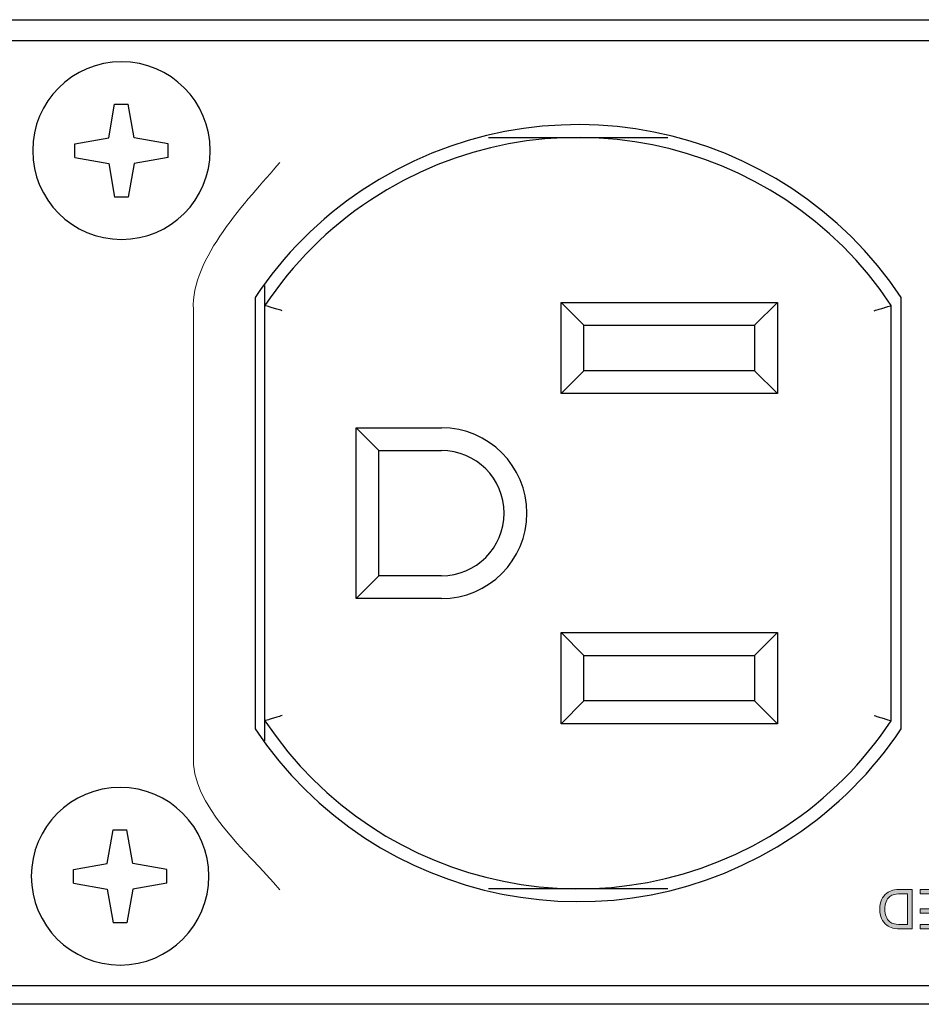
# Model space of a CAD drawing. Header units: inches. Extents: x -3.1 to 15.2, y -1.5 to 10.6.
# Tile 50 of 89: x 3.1 to 3.7, y 7.8 to 8.5. Entities that reach past the tile are written whole.
import ezdxf

# ---------------------------------------------------------------- set-up
doc = ezdxf.new("R2010")
doc.units = ezdxf.units.IN
doc.header["$MEASUREMENT"] = 0
doc.layers.add('Screenprinting', color=7, linetype='Continuous')

# ---------------------------------------------------------------- blocks, each defined once
blk = doc.blocks.new('block 1642')
at = {"color": 7, "lineweight": 25, "true_color": 0xffffff}
blk.add_lwpolyline([(3.11191, 7.90609), (3.11191, 7.91569)], dxfattribs=at)
blk = doc.blocks.new('block 1643')
at = {"color": 7, "lineweight": 25, "true_color": 0xffffff}
blk.add_lwpolyline([(3.11288, 8.41609), (3.11288, 8.42569)], dxfattribs=at)
blk = doc.blocks.new('block 1644')
at = {"color": 7, "lineweight": 25, "true_color": 0xffffff}
blk.add_lwpolyline([(3.13661, 8.42988), (3.14079, 8.4536)], dxfattribs=at)
blk = doc.blocks.new('block 1645')
at = {"color": 7, "lineweight": 25, "true_color": 0xffffff}
blk.add_lwpolyline([(3.15458, 8.41191), (3.15039, 8.38818)], dxfattribs=at)
blk = doc.blocks.new('block 1658')
at = {"color": 7, "lineweight": 25, "true_color": 0xffffff}
blk.add_lwpolyline([(3.13564, 7.90191), (3.13982, 7.87818)], dxfattribs=at)
blk = doc.blocks.new('block 1659')
at = {"color": 7, "lineweight": 25, "true_color": 0xffffff}
blk.add_lwpolyline([(3.1536, 7.91988), (3.14942, 7.9436)], dxfattribs=at)
blk = doc.blocks.new('block 1660')
at = {"color": 7, "lineweight": 25, "true_color": 0xffffff}
blk.add_lwpolyline([(3.17733, 7.90609), (3.17733, 7.91569)], dxfattribs=at)
blk = doc.blocks.new('block 1661')
at = {"color": 7, "lineweight": 25, "true_color": 0xffffff}
blk.add_lwpolyline([(3.1783, 8.41609), (3.1783, 8.42569)], dxfattribs=at)
blk = doc.blocks.new('block 1662')
at = {"color": 7, "lineweight": 25, "true_color": 0xffffff}
blk.add_lwpolyline([(3.23939, 8.31775), (3.23939, 8.01444)], dxfattribs=at)
blk = doc.blocks.new('block 1663')
at = {"color": 7, "lineweight": 25, "true_color": 0xffffff}
blk.add_lwpolyline([(3.24639, 8.00609), (3.24639, 8.32609)], dxfattribs=at)
blk = doc.blocks.new('block 1664')
at = {"color": 7, "lineweight": 25, "true_color": 0xffffff}
blk.add_lwpolyline([(3.31039, 8.10609), (3.31039, 8.22609)], dxfattribs=at)
blk = doc.blocks.new('block 1665')
at = {"color": 7, "lineweight": 25, "true_color": 0xffffff}
blk.add_lwpolyline([(3.32639, 8.12209), (3.32639, 8.21009)], dxfattribs=at)
blk = doc.blocks.new('block 1666')
at = {"color": 7, "lineweight": 25, "true_color": 0xffffff}
blk.add_lwpolyline([(3.13564, 7.91988), (3.13982, 7.9436)], dxfattribs=at)
blk = doc.blocks.new('block 1667')
at = {"color": 7, "lineweight": 25, "true_color": 0xffffff}
blk.add_lwpolyline([(3.1536, 7.90191), (3.14942, 7.87818)], dxfattribs=at)
blk = doc.blocks.new('block 1681')
at = {"color": 7, "lineweight": 25, "true_color": 0xffffff}
blk.add_lwpolyline([(3.13661, 8.41191), (3.14079, 8.38818)], dxfattribs=at)
blk = doc.blocks.new('block 1682')
at = {"color": 7, "lineweight": 25, "true_color": 0xffffff}
blk.add_lwpolyline([(3.15458, 8.42988), (3.15039, 8.4536)], dxfattribs=at)
blk = doc.blocks.new('block 1683')
at = {"color": 7, "lineweight": 25, "true_color": 0xffffff}
blk.add_lwpolyline([(3.45439, 8.01809), (3.45439, 8.08209)], dxfattribs=at)
blk = doc.blocks.new('block 1684')
at = {"color": 7, "lineweight": 25, "true_color": 0xffffff}
blk.add_lwpolyline([(3.45439, 8.25009), (3.45439, 8.31409)], dxfattribs=at)
blk = doc.blocks.new('block 1685')
at = {"color": 7, "lineweight": 25, "true_color": 0xffffff}
blk.add_lwpolyline([(3.47039, 8.03409), (3.47039, 8.06609)], dxfattribs=at)
blk = doc.blocks.new('block 1686')
at = {"color": 7, "lineweight": 25, "true_color": 0xffffff}
blk.add_lwpolyline([(3.47039, 8.26609), (3.47039, 8.29809)], dxfattribs=at)
blk = doc.blocks.new('block 1687')
at = {"color": 7, "lineweight": 25, "true_color": 0xffffff}
blk.add_lwpolyline([(3.59039, 8.29809), (3.59039, 8.26609)], dxfattribs=at)
blk = doc.blocks.new('block 1688')
at = {"color": 7, "lineweight": 25, "true_color": 0xffffff}
blk.add_lwpolyline([(3.59039, 8.06609), (3.59039, 8.03409)], dxfattribs=at)
blk = doc.blocks.new('block 1689')
at = {"color": 7, "lineweight": 25, "true_color": 0xffffff}
blk.add_lwpolyline([(3.60639, 8.31409), (3.60639, 8.25009)], dxfattribs=at)
blk = doc.blocks.new('block 1690')
at = {"color": 7, "lineweight": 25, "true_color": 0xffffff}
blk.add_lwpolyline([(3.60639, 8.08209), (3.60639, 8.01809)], dxfattribs=at)
blk = doc.blocks.new('block 1691')
at = {"color": 7, "lineweight": 25, "true_color": 0xffffff}
blk.add_lwpolyline([(3.31039, 8.10609), (3.32639, 8.12209)], dxfattribs=at)
blk = doc.blocks.new('block 1692')
at = {"color": 7, "lineweight": 25, "true_color": 0xffffff}
blk.add_lwpolyline([(3.45439, 8.25009), (3.47039, 8.26609)], dxfattribs=at)
blk = doc.blocks.new('block 1693')
at = {"color": 7, "lineweight": 25, "true_color": 0xffffff}
blk.add_lwpolyline([(3.60639, 8.31409), (3.59039, 8.29809)], dxfattribs=at)
blk = doc.blocks.new('block 1703')
at = {"color": 7, "lineweight": 25, "true_color": 0xffffff}
blk.add_lwpolyline([(7.69159, 7.82089), (0.09159, 7.82089)], dxfattribs=at)
blk = doc.blocks.new('block 1706')
at = {"color": 7, "lineweight": 25, "true_color": 0xffffff}
blk.add_lwpolyline([(0.45759, 7.83409), (7.32559, 7.83409)], dxfattribs=at)
blk = doc.blocks.new('block 1715')
at = {"color": 7, "lineweight": 25, "true_color": 0xffffff}
blk.add_lwpolyline([(3.14942, 7.87818), (3.13982, 7.87818)], dxfattribs=at)
blk = doc.blocks.new('block 1722')
at = {"color": 7, "lineweight": 25, "true_color": 0xffffff}
blk.add_lwpolyline([(3.52939, 7.90209), (3.4034, 7.90209)], dxfattribs=at)
blk = doc.blocks.new('block 1730')
at = {"color": 7, "lineweight": 25, "true_color": 0xffffff}
blk.add_lwpolyline([(3.13982, 7.9436), (3.14942, 7.9436)], dxfattribs=at)
blk = doc.blocks.new('block 1736')
at = {"color": 7, "lineweight": 25, "true_color": 0xffffff}
blk.add_lwpolyline([(3.11191, 7.90609), (3.13564, 7.90191)], dxfattribs=at)
blk = doc.blocks.new('block 1737')
at = {"color": 7, "lineweight": 25, "true_color": 0xffffff}
blk.add_lwpolyline([(3.17733, 7.91569), (3.1536, 7.91988)], dxfattribs=at)
blk = doc.blocks.new('block 1740')
at = {"color": 7, "lineweight": 25, "true_color": 0xffffff}
blk.add_lwpolyline([(3.31039, 8.22609), (3.32639, 8.21009)], dxfattribs=at)
blk = doc.blocks.new('block 1741')
at = {"color": 7, "lineweight": 25, "true_color": 0xffffff}
blk.add_lwpolyline([(3.45439, 8.08209), (3.47039, 8.06609)], dxfattribs=at)
blk = doc.blocks.new('block 1742')
at = {"color": 7, "lineweight": 25, "true_color": 0xffffff}
blk.add_lwpolyline([(3.60639, 8.01809), (3.59039, 8.03409)], dxfattribs=at)
blk = doc.blocks.new('block 1743')
at = {"color": 7, "lineweight": 25, "true_color": 0xffffff}
blk.add_lwpolyline([(3.68639, 8.02016), (3.68639, 8.31202)], dxfattribs=at)
blk = doc.blocks.new('block 1744')
at = {"color": 7, "lineweight": 25, "true_color": 0xffffff}
blk.add_lwpolyline([(3.69339, 8.01444), (3.69339, 8.31775)], dxfattribs=at)
blk = doc.blocks.new('block 1752')
at = {"color": 7, "lineweight": 25, "true_color": 0xffffff}
blk.add_lwpolyline([(3.45439, 8.01809), (3.47039, 8.03409)], dxfattribs=at)
blk = doc.blocks.new('block 1753')
at = {"color": 7, "lineweight": 25, "true_color": 0xffffff}
blk.add_lwpolyline([(3.60639, 8.08209), (3.59039, 8.06609)], dxfattribs=at)
blk = doc.blocks.new('block 1756')
at = {"color": 7, "lineweight": 25, "true_color": 0xffffff}
blk.add_lwpolyline([(3.17733, 7.90609), (3.1536, 7.90191)], dxfattribs=at)
blk = doc.blocks.new('block 1757')
at = {"color": 7, "lineweight": 25, "true_color": 0xffffff}
blk.add_lwpolyline([(3.11191, 7.91569), (3.13564, 7.91988)], dxfattribs=at)
blk = doc.blocks.new('block 1776')
at = {"color": 7, "lineweight": 25, "true_color": 0xffffff}
blk.add_lwpolyline([(3.60639, 8.01809), (3.45439, 8.01809)], dxfattribs=at)
blk = doc.blocks.new('block 1786')
at = {"color": 7, "lineweight": 25, "true_color": 0xffffff}
blk.add_lwpolyline([(3.59039, 8.03409), (3.47039, 8.03409)], dxfattribs=at)
blk = doc.blocks.new('block 1797')
at = {"color": 7, "lineweight": 25, "true_color": 0xffffff}
blk.add_lwpolyline([(3.47039, 8.06609), (3.59039, 8.06609)], dxfattribs=at)
blk = doc.blocks.new('block 1805')
at = {"color": 7, "lineweight": 25, "true_color": 0xffffff}
blk.add_lwpolyline([(3.45439, 8.08209), (3.60639, 8.08209)], dxfattribs=at)
blk = doc.blocks.new('block 1814')
at = {"color": 7, "lineweight": 25, "true_color": 0xffffff}
blk.add_lwpolyline([(3.37039, 8.10609), (3.31039, 8.10609)], dxfattribs=at)
blk = doc.blocks.new('block 1824')
at = {"color": 7, "lineweight": 25, "true_color": 0xffffff}
blk.add_lwpolyline([(3.37039, 8.12209), (3.32639, 8.12209)], dxfattribs=at)
blk = doc.blocks.new('block 1874')
at = {"color": 7, "lineweight": 25, "true_color": 0xffffff}
blk.add_lwpolyline([(3.45439, 8.31409), (3.47039, 8.29809)], dxfattribs=at)
blk = doc.blocks.new('block 1875')
at = {"color": 7, "lineweight": 25, "true_color": 0xffffff}
blk.add_lwpolyline([(3.60639, 8.25009), (3.59039, 8.26609)], dxfattribs=at)
blk = doc.blocks.new('block 1905')
at = {"color": 7, "lineweight": 25, "true_color": 0xffffff}
blk.add_lwpolyline([(3.32639, 8.21009), (3.37039, 8.21009)], dxfattribs=at)
blk = doc.blocks.new('block 1917')
at = {"color": 7, "lineweight": 25, "true_color": 0xffffff}
blk.add_lwpolyline([(3.31039, 8.22609), (3.37039, 8.22609)], dxfattribs=at)
blk = doc.blocks.new('block 1926')
at = {"color": 7, "lineweight": 25, "true_color": 0xffffff}
blk.add_lwpolyline([(3.60639, 8.25009), (3.45439, 8.25009)], dxfattribs=at)
blk = doc.blocks.new('block 1930')
at = {"color": 7, "lineweight": 25, "true_color": 0xffffff}
blk.add_lwpolyline([(3.59039, 8.26609), (3.47039, 8.26609)], dxfattribs=at)
blk = doc.blocks.new('block 1943')
at = {"color": 7, "lineweight": 25, "true_color": 0xffffff}
blk.add_lwpolyline([(3.47039, 8.29809), (3.59039, 8.29809)], dxfattribs=at)
blk = doc.blocks.new('block 1947')
at = {"color": 7, "lineweight": 25, "true_color": 0xffffff}
blk.add_lwpolyline([(3.45439, 8.31409), (3.60639, 8.31409)], dxfattribs=at)
blk = doc.blocks.new('block 1957')
at = {"color": 7, "lineweight": 25, "true_color": 0xffffff}
blk.add_lwpolyline([(3.15039, 8.38818), (3.14079, 8.38818)], dxfattribs=at)
blk = doc.blocks.new('block 1963')
at = {"color": 7, "lineweight": 25, "true_color": 0xffffff}
blk.add_lwpolyline([(3.4034, 8.43009), (3.52939, 8.43009)], dxfattribs=at)
blk = doc.blocks.new('block 1968')
at = {"color": 7, "lineweight": 25, "true_color": 0xffffff}
blk.add_lwpolyline([(3.14079, 8.4536), (3.15039, 8.4536)], dxfattribs=at)
blk = doc.blocks.new('block 1973')
at = {"color": 7, "lineweight": 25, "true_color": 0xffffff}
blk.add_lwpolyline([(3.11288, 8.41609), (3.13661, 8.41191)], dxfattribs=at)
blk = doc.blocks.new('block 1974')
at = {"color": 7, "lineweight": 25, "true_color": 0xffffff}
blk.add_lwpolyline([(3.1783, 8.42569), (3.15458, 8.42988)], dxfattribs=at)
blk = doc.blocks.new('block 1994')
at = {"color": 7, "lineweight": 25, "true_color": 0xffffff}
blk.add_lwpolyline([(3.1783, 8.41609), (3.15458, 8.41191)], dxfattribs=at)
blk = doc.blocks.new('block 1995')
at = {"color": 7, "lineweight": 25, "true_color": 0xffffff}
blk.add_lwpolyline([(3.11288, 8.42569), (3.13661, 8.42988)], dxfattribs=at)
blk = doc.blocks.new('block 2004')
at = {"color": 7, "lineweight": 25, "true_color": 0xffffff}
blk.add_lwpolyline([(7.32559, 8.49809), (0.45759, 8.49809)], dxfattribs=at)
blk = doc.blocks.new('block 2005')
at = {"color": 7, "lineweight": 25, "true_color": 0xffffff}
blk.add_lwpolyline([(0.09159, 8.51289), (7.69159, 8.51289)], dxfattribs=at)
blk = doc.blocks.new('block 2599')
at = {"color": 7, "lineweight": 25, "true_color": 0xffffff}
blk.add_open_spline([(3.08222, 7.91089), (3.08222, 7.94536), (3.11016, 7.97329), (3.14462, 7.97329), (3.17908, 7.97329), (3.20702, 7.94536), (3.20702, 7.91089), (3.20702, 7.87643), (3.17908, 7.84849), (3.14462, 7.84849), (3.11016, 7.84849), (3.08222, 7.87643), (3.08222, 7.91089), (3.08222, 7.91089), (3.08222, 7.91089), (3.08222, 7.91089)], degree=3, knots=[0, 0, 0, 0, 1, 1, 1, 2, 2, 2, 3, 3, 3, 4, 4, 4, 5, 5, 5, 5], dxfattribs=at)
blk = doc.blocks.new('block 2600')
at = {"color": 7, "lineweight": 25, "true_color": 0xffffff}
blk.add_open_spline([(3.08319, 8.42089), (3.08319, 8.45536), (3.11113, 8.48329), (3.14559, 8.48329), (3.18005, 8.48329), (3.20799, 8.45536), (3.20799, 8.42089), (3.20799, 8.38643), (3.18005, 8.35849), (3.14559, 8.35849), (3.11113, 8.35849), (3.08319, 8.38643), (3.08319, 8.42089), (3.08319, 8.42089), (3.08319, 8.42089), (3.08319, 8.42089)], degree=3, knots=[0, 0, 0, 0, 1, 1, 1, 2, 2, 2, 3, 3, 3, 4, 4, 4, 5, 5, 5, 5], dxfattribs=at)
blk = doc.blocks.new('block 2652')
at = {"color": 7, "lineweight": 25, "true_color": 0xffffff}
blk.add_open_spline([(3.37039, 8.12209), (3.39469, 8.12209), (3.41439, 8.14179), (3.41439, 8.16609), (3.41439, 8.19039), (3.39469, 8.21009), (3.37039, 8.21009)], degree=3, knots=[0, 0, 0, 0, 1, 1, 1, 2, 2, 2, 2], dxfattribs=at)
blk = doc.blocks.new('block 2653')
at = {"color": 7, "lineweight": 25, "true_color": 0xffffff}
blk.add_open_spline([(3.24639, 8.02016), (3.32699, 7.89866), (3.49082, 7.8655), (3.61232, 7.94609), (3.64171, 7.96559), (3.6669, 7.99077), (3.68639, 8.02016)], degree=3, knots=[0, 0, 0, 0, 1, 1, 1, 2, 2, 2, 2], dxfattribs=at)
blk = doc.blocks.new('block 2654')
at = {"color": 7, "lineweight": 25, "true_color": 0xffffff}
blk.add_open_spline([(3.68639, 8.31202), (3.6058, 8.43353), (3.44196, 8.46669), (3.32046, 8.38609), (3.29107, 8.3666), (3.26589, 8.34141), (3.24639, 8.31202)], degree=3, knots=[0, 0, 0, 0, 1, 1, 1, 2, 2, 2, 2], dxfattribs=at)
blk = doc.blocks.new('block 2657')
at = {"color": 7, "lineweight": 25, "true_color": 0xffffff}
blk.add_open_spline([(3.37039, 8.10609), (3.40353, 8.10609), (3.43039, 8.13296), (3.43039, 8.16609), (3.43039, 8.19923), (3.40353, 8.22609), (3.37039, 8.22609)], degree=3, knots=[0, 0, 0, 0, 1, 1, 1, 2, 2, 2, 2], dxfattribs=at)
blk = doc.blocks.new('block 2691')
at = {"color": 7, "lineweight": 25, "true_color": 0xffffff}
blk.add_open_spline([(3.69339, 8.31775), (3.60963, 8.44312), (3.4401, 8.47685), (3.31473, 8.39309), (3.28492, 8.37317), (3.25931, 8.34757), (3.23939, 8.31775)], degree=3, knots=[0, 0, 0, 0, 1, 1, 1, 2, 2, 2, 2], dxfattribs=at)
blk = doc.blocks.new('block 2692')
at = {"color": 7, "lineweight": 25, "true_color": 0xffffff}
blk.add_open_spline([(3.23939, 8.01444), (3.32315, 7.88907), (3.49268, 7.85533), (3.61805, 7.93909), (3.64787, 7.95901), (3.67347, 7.98462), (3.69339, 8.01444)], degree=3, knots=[0, 0, 0, 0, 1, 1, 1, 2, 2, 2, 2], dxfattribs=at)
blk = doc.blocks.new('block 2932')
at = {"color": 7, "lineweight": 25, "true_color": 0xffffff}
blk.add_open_spline([(3.67439, 8.02383), (3.6756, 8.02345), (3.6768, 8.02308), (3.67801, 8.02271), (3.67912, 8.02237), (3.68022, 8.02203), (3.68133, 8.0217), (3.68222, 8.02142), (3.68312, 8.02115), (3.68401, 8.02088), (3.6846, 8.0207), (3.68519, 8.02052), (3.68577, 8.02035), (3.68598, 8.02029), (3.68619, 8.02022), (3.68639, 8.02016)], degree=3, knots=[0, 0, 0, 0, 1, 1, 1, 2, 2, 2, 3, 3, 3, 4, 4, 4, 5, 5, 5, 5], dxfattribs=at)
blk = doc.blocks.new('block 2933')
at = {"color": 7, "lineweight": 25, "true_color": 0xffffff}
blk.add_open_spline([(3.67439, 8.30836), (3.6756, 8.30873), (3.6768, 8.3091), (3.67801, 8.30947), (3.67912, 8.30981), (3.68022, 8.31015), (3.68133, 8.31049), (3.68222, 8.31076), (3.68312, 8.31103), (3.68401, 8.31131), (3.6846, 8.31148), (3.68519, 8.31166), (3.68577, 8.31184), (3.68598, 8.3119), (3.68619, 8.31196), (3.68639, 8.31202)], degree=3, knots=[0, 0, 0, 0, 1, 1, 1, 2, 2, 2, 3, 3, 3, 4, 4, 4, 5, 5, 5, 5], dxfattribs=at)
blk = doc.blocks.new('block 2934')
at = {"color": 7, "lineweight": 25, "true_color": 0xffffff}
blk.add_open_spline([(3.25839, 8.30836), (3.25719, 8.30873), (3.25598, 8.3091), (3.25477, 8.30947), (3.25367, 8.30981), (3.25256, 8.31015), (3.25146, 8.31049), (3.25056, 8.31076), (3.24967, 8.31103), (3.24877, 8.31131), (3.24818, 8.31148), (3.2476, 8.31166), (3.24701, 8.31184), (3.2468, 8.3119), (3.2466, 8.31196), (3.24639, 8.31202)], degree=3, knots=[0, 0, 0, 0, 1, 1, 1, 2, 2, 2, 3, 3, 3, 4, 4, 4, 5, 5, 5, 5], dxfattribs=at)
blk = doc.blocks.new('block 2935')
at = {"color": 7, "lineweight": 25, "true_color": 0xffffff}
blk.add_open_spline([(3.25839, 8.02383), (3.25719, 8.02345), (3.25598, 8.02308), (3.25477, 8.02271), (3.25367, 8.02237), (3.25256, 8.02203), (3.25146, 8.0217), (3.25056, 8.02142), (3.24967, 8.02115), (3.24877, 8.02088), (3.24818, 8.0207), (3.2476, 8.02052), (3.24701, 8.02035), (3.2468, 8.02029), (3.2466, 8.02022), (3.24639, 8.02016)], degree=3, knots=[0, 0, 0, 0, 1, 1, 1, 2, 2, 2, 3, 3, 3, 4, 4, 4, 5, 5, 5, 5], dxfattribs=at)
blk = doc.blocks.new('block 3290')
at = {"layer": 'Screenprinting', "color": 179, "lineweight": 15, "true_color": 0x231f20}
blk.add_open_spline([(3.19607, 7.99617), (3.19398, 7.96055), (3.23374, 7.92857), (3.25681, 7.90137)], degree=3, dxfattribs=at)
blk = doc.blocks.new('block 3289')
at = {"layer": 'Screenprinting'}
blk.add_blockref('block 3290', (0, 0), dxfattribs=at)
blk = doc.blocks.new('block 3292')
at = {"layer": 'Screenprinting', "color": 179, "lineweight": 15, "true_color": 0x231f20}
blk.add_open_spline([(3.25681, 8.4126), (3.23374, 8.3854), (3.194, 8.34493), (3.1961, 8.3093)], degree=3, dxfattribs=at)
blk = doc.blocks.new('block 3291')
at = {"layer": 'Screenprinting'}
blk.add_blockref('block 3292', (0, 0), dxfattribs=at)
blk = doc.blocks.new('block 3294')
at = {"layer": 'Screenprinting', "color": 179, "lineweight": 15, "true_color": 0x231f20}
blk.add_lwpolyline([(3.19608, 7.99617), (3.19608, 8.3093)], dxfattribs=at)
blk = doc.blocks.new('block 3293')
at = {"layer": 'Screenprinting'}
blk.add_blockref('block 3294', (0, 0), dxfattribs=at)
blk = doc.blocks.new('block 3288')
at = {"layer": 'Screenprinting'}
for name in ['block 3291', 'block 3293', 'block 3289']:
    blk.add_blockref(name, (0, 0), dxfattribs=at)
blk = doc.blocks.new('block 3295')
at = {"layer": 'Screenprinting', "true_color": 0x231f20}
h = blk.add_hatch(color=179, dxfattribs=at)
h.dxf.hatch_style = 2
h.paths.add_polyline_path([(3.84509, 7.87387), (3.84153, 7.87387), (3.83449, 7.89432), (3.82715, 7.87276), (3.81973, 7.89432), (3.81265, 7.87387), (3.80908, 7.87387), (3.81984, 7.90276), (3.82711, 7.88125), (3.83434, 7.90276)])
h = blk.add_hatch(color=179, dxfattribs=at)
h.dxf.hatch_style = 2
edge = h.paths.add_edge_path()
edge.add_spline(control_points=[(3.70117, 7.90167), (3.70117, 7.90167), (3.70117, 7.87387), (3.70117, 7.87387), (3.70117, 7.87387), (3.69583, 7.87387), (3.69583, 7.87387), (3.69189, 7.87387), (3.68911, 7.87406), (3.6875, 7.87446), (3.68589, 7.87486), (3.68448, 7.87553), (3.68326, 7.87647), (3.68167, 7.8777), (3.68046, 7.87927), (3.67963, 7.88118), (3.67881, 7.88309), (3.6784, 7.88529), (3.6784, 7.88779), (3.6784, 7.89027), (3.67881, 7.89246), (3.67963, 7.89437), (3.68044, 7.89627), (3.68165, 7.89784), (3.68326, 7.89907), (3.68448, 7.90001), (3.68585, 7.90068), (3.68741, 7.90108), (3.68895, 7.90148), (3.69137, 7.90167), (3.69464, 7.90167), (3.69464, 7.90167), (3.69583, 7.90167), (3.69583, 7.90167), (3.69583, 7.90167), (3.70117, 7.90167), (3.70117, 7.90167)], knot_values=[0, 0, 0, 0, 1, 1, 1, 2, 2, 2, 3, 3, 3, 4, 4, 4, 5, 5, 5, 6, 6, 6, 7, 7, 7, 8, 8, 8, 9, 9, 9, 10, 10, 10, 11, 11, 11, 12, 12, 12, 12], degree=3, periodic=1)
edge = h.paths.add_edge_path()
edge.add_spline(control_points=[(3.69783, 7.89856), (3.69783, 7.89856), (3.69573, 7.89856), (3.69573, 7.89856), (3.69231, 7.89856), (3.68994, 7.89841), (3.68863, 7.89811), (3.68731, 7.89781), (3.68622, 7.8973), (3.68534, 7.89658), (3.68421, 7.89563), (3.68334, 7.89441), (3.68275, 7.89291), (3.68215, 7.8914), (3.68186, 7.88969), (3.68186, 7.88775), (3.68186, 7.8858), (3.68215, 7.88409), (3.68274, 7.88262), (3.68332, 7.88114), (3.6842, 7.87992), (3.68534, 7.87895), (3.68622, 7.87822), (3.68733, 7.8777), (3.68867, 7.87739), (3.69002, 7.87708), (3.69237, 7.87693), (3.69573, 7.87693), (3.69573, 7.87693), (3.69783, 7.87693), (3.69783, 7.87693), (3.69783, 7.87693), (3.69783, 7.89856), (3.69783, 7.89856)], knot_values=[0, 0, 0, 0, 1, 1, 1, 2, 2, 2, 3, 3, 3, 4, 4, 4, 5, 5, 5, 6, 6, 6, 7, 7, 7, 8, 8, 8, 9, 9, 9, 10, 10, 10, 11, 11, 11, 11], degree=3, periodic=1)
h = blk.add_hatch(color=179, dxfattribs=at)
h.dxf.hatch_style = 2
h.paths.add_polyline_path([(3.72142, 7.90167), (3.72142, 7.87387), (3.70677, 7.87387), (3.70677, 7.87689), (3.71811, 7.87689), (3.71811, 7.88486), (3.70677, 7.88486), (3.70677, 7.88794), (3.71811, 7.88794), (3.71811, 7.89859), (3.70677, 7.89859), (3.70677, 7.90167)])
h = blk.add_hatch(color=179, dxfattribs=at)
h.dxf.hatch_style = 2
h.paths.add_polyline_path([(3.74948, 7.90167), (3.74948, 7.87387), (3.74618, 7.87387), (3.74618, 7.88456), (3.73141, 7.88456), (3.73141, 7.87387), (3.72805, 7.87387), (3.72805, 7.90167), (3.73141, 7.90167), (3.73141, 7.88772), (3.74618, 7.88772), (3.74618, 7.90167)])
h = blk.add_hatch(color=179, dxfattribs=at)
h.dxf.hatch_style = 2
edge = h.paths.add_edge_path()
edge.add_spline(control_points=[(3.75511, 7.88051), (3.75644, 7.87907), (3.75785, 7.878), (3.75936, 7.87731), (3.76086, 7.87662), (3.76253, 7.87628), (3.76434, 7.87628), (3.76581, 7.87628), (3.76725, 7.87657), (3.76864, 7.87717), (3.77004, 7.87777), (3.77125, 7.87859), (3.77228, 7.87966), (3.77334, 7.88076), (3.77414, 7.88199), (3.77466, 7.88336), (3.7752, 7.88472), (3.77547, 7.88622), (3.77547, 7.88786), (3.77547, 7.88915), (3.77531, 7.89035), (3.77499, 7.89143), (3.77467, 7.89252), (3.7742, 7.89353), (3.77357, 7.89444), (3.77245, 7.89602), (3.77108, 7.89724), (3.76946, 7.89809), (3.76784, 7.89895), (3.76608, 7.89937), (3.76419, 7.89937), (3.76242, 7.89937), (3.76078, 7.89901), (3.75926, 7.89827), (3.75774, 7.89754), (3.75636, 7.89644), (3.75511, 7.89499), (3.75511, 7.89499), (3.75511, 7.89937), (3.75511, 7.89937), (3.75648, 7.90038), (3.75797, 7.90113), (3.75956, 7.90165), (3.76114, 7.90215), (3.76278, 7.90241), (3.76448, 7.90241), (3.76594, 7.90241), (3.76737, 7.90219), (3.76876, 7.90176), (3.77016, 7.90132), (3.77146, 7.90068), (3.77268, 7.89985), (3.7747, 7.89844), (3.77625, 7.89671), (3.77732, 7.89467), (3.77838, 7.89261), (3.77892, 7.89036), (3.77892, 7.88791), (3.77892, 7.88576), (3.77856, 7.88382), (3.77785, 7.88206), (3.77713, 7.88031), (3.77604, 7.87872), (3.77457, 7.87729), (3.77316, 7.87592), (3.77159, 7.8749), (3.76987, 7.87422), (3.76815, 7.87354), (3.76627, 7.8732), (3.76423, 7.8732), (3.76263, 7.8732), (3.76107, 7.87345), (3.75956, 7.87394), (3.75806, 7.87442), (3.75657, 7.87518), (3.75511, 7.8762), (3.75511, 7.8762), (3.75511, 7.88051), (3.75511, 7.88051)], knot_values=[0, 0, 0, 0, 1, 1, 1, 2, 2, 2, 3, 3, 3, 4, 4, 4, 5, 5, 5, 6, 6, 6, 7, 7, 7, 8, 8, 8, 9, 9, 9, 10, 10, 10, 11, 11, 11, 12, 12, 12, 13, 13, 13, 14, 14, 14, 15, 15, 15, 16, 16, 16, 17, 17, 17, 18, 18, 18, 19, 19, 19, 20, 20, 20, 21, 21, 21, 22, 22, 22, 23, 23, 23, 24, 24, 24, 25, 25, 25, 26, 26, 26, 26], degree=3, periodic=1)
h = blk.add_hatch(color=179, dxfattribs=at)
h.dxf.hatch_style = 2
h.paths.add_polyline_path([(3.7911, 7.90167), (3.7911, 7.87702), (3.79896, 7.87702), (3.79896, 7.87387), (3.77994, 7.87387), (3.77994, 7.87702), (3.78776, 7.87702), (3.78776, 7.90167)])
h = blk.add_hatch(color=179, dxfattribs=at)
h.dxf.hatch_style = 2
h.paths.add_polyline_path([(3.80598, 7.90167), (3.80598, 7.87387), (3.80267, 7.87387), (3.80267, 7.90167)])
h = blk.add_hatch(color=179, dxfattribs=at)
h.dxf.hatch_style = 2
edge = h.paths.add_edge_path()
edge.add_spline(control_points=[(3.85135, 7.88623), (3.84955, 7.887), (3.84819, 7.88803), (3.84727, 7.88931), (3.84635, 7.89058), (3.84589, 7.8921), (3.84589, 7.89385), (3.84589, 7.8964), (3.84671, 7.89846), (3.84833, 7.90003), (3.84996, 7.90159), (3.85211, 7.90238), (3.85479, 7.90238), (3.85698, 7.90238), (3.85881, 7.90181), (3.86029, 7.9007), (3.86177, 7.89958), (3.86277, 7.89798), (3.86329, 7.89591), (3.86329, 7.89591), (3.86029, 7.89444), (3.86029, 7.89444), (3.85988, 7.89612), (3.85922, 7.89739), (3.85829, 7.89826), (3.85736, 7.89913), (3.85619, 7.89956), (3.85479, 7.89956), (3.85314, 7.89956), (3.85179, 7.89909), (3.85077, 7.89813), (3.84975, 7.89718), (3.84923, 7.89593), (3.84923, 7.8944), (3.84923, 7.89315), (3.84959, 7.89208), (3.8503, 7.89116), (3.85102, 7.89024), (3.8521, 7.88947), (3.85354, 7.88883), (3.85354, 7.88883), (3.85691, 7.88739), (3.85691, 7.88739), (3.85876, 7.88662), (3.86013, 7.88562), (3.86104, 7.88441), (3.86195, 7.88319), (3.8624, 7.88173), (3.8624, 7.88004), (3.8624, 7.87807), (3.86167, 7.87643), (3.8602, 7.87514), (3.85873, 7.87385), (3.85686, 7.8732), (3.85458, 7.8732), (3.85291, 7.8732), (3.85147, 7.87356), (3.85025, 7.87427), (3.84903, 7.87497), (3.84807, 7.87602), (3.84739, 7.8774), (3.84739, 7.8774), (3.85012, 7.87914), (3.85012, 7.87914), (3.85074, 7.87807), (3.85144, 7.87727), (3.85221, 7.87674), (3.85298, 7.87622), (3.85385, 7.87596), (3.85482, 7.87596), (3.85607, 7.87596), (3.85708, 7.87634), (3.85787, 7.8771), (3.85866, 7.87786), (3.85906, 7.87882), (3.85906, 7.88), (3.85906, 7.88099), (3.85876, 7.88184), (3.85815, 7.88257), (3.85754, 7.88329), (3.8566, 7.88392), (3.85532, 7.88448), (3.85532, 7.88448), (3.85135, 7.88623), (3.85135, 7.88623)], knot_values=[0, 0, 0, 0, 1, 1, 1, 2, 2, 2, 3, 3, 3, 4, 4, 4, 5, 5, 5, 6, 6, 6, 7, 7, 7, 8, 8, 8, 9, 9, 9, 10, 10, 10, 11, 11, 11, 12, 12, 12, 13, 13, 13, 14, 14, 14, 15, 15, 15, 16, 16, 16, 17, 17, 17, 18, 18, 18, 19, 19, 19, 20, 20, 20, 21, 21, 21, 22, 22, 22, 23, 23, 23, 24, 24, 24, 25, 25, 25, 26, 26, 26, 27, 27, 27, 28, 28, 28, 28], degree=3, periodic=1)
at = {"layer": 'Screenprinting', "lineweight": 0}
for points in [[(3.84509, 7.87387), (3.84153, 7.87387), (3.83449, 7.89432), (3.82715, 7.87276), (3.81973, 7.89432), (3.81265, 7.87387), (3.80908, 7.87387), (3.81984, 7.90276), (3.82711, 7.88125), (3.83434, 7.90276), (3.84509, 7.87387)], [(3.72142, 7.90167), (3.72142, 7.87387), (3.70677, 7.87387), (3.70677, 7.87689), (3.71811, 7.87689), (3.71811, 7.88486), (3.70677, 7.88486), (3.70677, 7.88794), (3.71811, 7.88794), (3.71811, 7.89859), (3.70677, 7.89859), (3.70677, 7.90167), (3.72142, 7.90167)], [(3.74948, 7.90167), (3.74948, 7.87387), (3.74618, 7.87387), (3.74618, 7.88456), (3.73141, 7.88456), (3.73141, 7.87387), (3.72805, 7.87387), (3.72805, 7.90167), (3.73141, 7.90167), (3.73141, 7.88772), (3.74618, 7.88772), (3.74618, 7.90167), (3.74948, 7.90167)], [(3.7911, 7.90167), (3.7911, 7.87702), (3.79896, 7.87702), (3.79896, 7.87387), (3.77994, 7.87387), (3.77994, 7.87702), (3.78776, 7.87702), (3.78776, 7.90167), (3.7911, 7.90167)], [(3.80598, 7.90167), (3.80598, 7.87387), (3.80267, 7.87387), (3.80267, 7.90167), (3.80598, 7.90167)]]:
    blk.add_lwpolyline(points, dxfattribs=at)
for points, knots in [([(3.70117, 7.90167), (3.70117, 7.90167), (3.70117, 7.87387), (3.70117, 7.87387), (3.70117, 7.87387), (3.69583, 7.87387), (3.69583, 7.87387), (3.69189, 7.87387), (3.68911, 7.87406), (3.6875, 7.87446), (3.68589, 7.87486), (3.68448, 7.87553), (3.68326, 7.87647), (3.68167, 7.8777), (3.68046, 7.87927), (3.67963, 7.88118), (3.67881, 7.88309), (3.6784, 7.88529), (3.6784, 7.88779), (3.6784, 7.89027), (3.67881, 7.89246), (3.67963, 7.89437), (3.68044, 7.89627), (3.68165, 7.89784), (3.68326, 7.89907), (3.68448, 7.90001), (3.68585, 7.90068), (3.68741, 7.90108), (3.68895, 7.90148), (3.69137, 7.90167), (3.69464, 7.90167), (3.69464, 7.90167), (3.69583, 7.90167), (3.69583, 7.90167), (3.69583, 7.90167), (3.70117, 7.90167), (3.70117, 7.90167)], [0, 0, 0, 0, 1, 1, 1, 2, 2, 2, 3, 3, 3, 4, 4, 4, 5, 5, 5, 6, 6, 6, 7, 7, 7, 8, 8, 8, 9, 9, 9, 10, 10, 10, 11, 11, 11, 12, 12, 12, 12]), ([(3.69783, 7.89856), (3.69783, 7.89856), (3.69573, 7.89856), (3.69573, 7.89856), (3.69231, 7.89856), (3.68994, 7.89841), (3.68863, 7.89811), (3.68731, 7.89781), (3.68622, 7.8973), (3.68534, 7.89658), (3.68421, 7.89563), (3.68334, 7.89441), (3.68275, 7.89291), (3.68215, 7.8914), (3.68186, 7.88969), (3.68186, 7.88775), (3.68186, 7.8858), (3.68215, 7.88409), (3.68274, 7.88262), (3.68332, 7.88114), (3.6842, 7.87992), (3.68534, 7.87895), (3.68622, 7.87822), (3.68733, 7.8777), (3.68867, 7.87739), (3.69002, 7.87708), (3.69237, 7.87693), (3.69573, 7.87693), (3.69573, 7.87693), (3.69783, 7.87693), (3.69783, 7.87693), (3.69783, 7.87693), (3.69783, 7.89856), (3.69783, 7.89856)], [0, 0, 0, 0, 1, 1, 1, 2, 2, 2, 3, 3, 3, 4, 4, 4, 5, 5, 5, 6, 6, 6, 7, 7, 7, 8, 8, 8, 9, 9, 9, 10, 10, 10, 11, 11, 11, 11]), ([(3.75511, 7.88051), (3.75644, 7.87907), (3.75785, 7.878), (3.75936, 7.87731), (3.76086, 7.87662), (3.76253, 7.87628), (3.76434, 7.87628), (3.76581, 7.87628), (3.76725, 7.87657), (3.76864, 7.87717), (3.77004, 7.87777), (3.77125, 7.87859), (3.77228, 7.87966), (3.77334, 7.88076), (3.77414, 7.88199), (3.77466, 7.88336), (3.7752, 7.88472), (3.77547, 7.88622), (3.77547, 7.88786), (3.77547, 7.88915), (3.77531, 7.89035), (3.77499, 7.89143), (3.77467, 7.89252), (3.7742, 7.89353), (3.77357, 7.89444), (3.77245, 7.89602), (3.77108, 7.89724), (3.76946, 7.89809), (3.76784, 7.89895), (3.76608, 7.89937), (3.76419, 7.89937), (3.76242, 7.89937), (3.76078, 7.89901), (3.75926, 7.89827), (3.75774, 7.89754), (3.75636, 7.89644), (3.75511, 7.89499), (3.75511, 7.89499), (3.75511, 7.89937), (3.75511, 7.89937), (3.75648, 7.90038), (3.75797, 7.90113), (3.75956, 7.90165), (3.76114, 7.90215), (3.76278, 7.90241), (3.76448, 7.90241), (3.76594, 7.90241), (3.76737, 7.90219), (3.76876, 7.90176), (3.77016, 7.90132), (3.77146, 7.90068), (3.77268, 7.89985), (3.7747, 7.89844), (3.77625, 7.89671), (3.77732, 7.89467), (3.77838, 7.89261), (3.77892, 7.89036), (3.77892, 7.88791), (3.77892, 7.88576), (3.77856, 7.88382), (3.77785, 7.88206), (3.77713, 7.88031), (3.77604, 7.87872), (3.77457, 7.87729), (3.77316, 7.87592), (3.77159, 7.8749), (3.76987, 7.87422), (3.76815, 7.87354), (3.76627, 7.8732), (3.76423, 7.8732), (3.76263, 7.8732), (3.76107, 7.87345), (3.75956, 7.87394), (3.75806, 7.87442), (3.75657, 7.87518), (3.75511, 7.8762), (3.75511, 7.8762), (3.75511, 7.88051), (3.75511, 7.88051)], [0, 0, 0, 0, 1, 1, 1, 2, 2, 2, 3, 3, 3, 4, 4, 4, 5, 5, 5, 6, 6, 6, 7, 7, 7, 8, 8, 8, 9, 9, 9, 10, 10, 10, 11, 11, 11, 12, 12, 12, 13, 13, 13, 14, 14, 14, 15, 15, 15, 16, 16, 16, 17, 17, 17, 18, 18, 18, 19, 19, 19, 20, 20, 20, 21, 21, 21, 22, 22, 22, 23, 23, 23, 24, 24, 24, 25, 25, 25, 26, 26, 26, 26]), ([(3.85135, 7.88623), (3.84955, 7.887), (3.84819, 7.88803), (3.84727, 7.88931), (3.84635, 7.89058), (3.84589, 7.8921), (3.84589, 7.89385), (3.84589, 7.8964), (3.84671, 7.89846), (3.84833, 7.90003), (3.84996, 7.90159), (3.85211, 7.90238), (3.85479, 7.90238), (3.85698, 7.90238), (3.85881, 7.90181), (3.86029, 7.9007), (3.86177, 7.89958), (3.86277, 7.89798), (3.86329, 7.89591), (3.86329, 7.89591), (3.86029, 7.89444), (3.86029, 7.89444), (3.85988, 7.89612), (3.85922, 7.89739), (3.85829, 7.89826), (3.85736, 7.89913), (3.85619, 7.89956), (3.85479, 7.89956), (3.85314, 7.89956), (3.85179, 7.89909), (3.85077, 7.89813), (3.84975, 7.89718), (3.84923, 7.89593), (3.84923, 7.8944), (3.84923, 7.89315), (3.84959, 7.89208), (3.8503, 7.89116), (3.85102, 7.89024), (3.8521, 7.88947), (3.85354, 7.88883), (3.85354, 7.88883), (3.85691, 7.88739), (3.85691, 7.88739), (3.85876, 7.88662), (3.86013, 7.88562), (3.86104, 7.88441), (3.86195, 7.88319), (3.8624, 7.88173), (3.8624, 7.88004), (3.8624, 7.87807), (3.86167, 7.87643), (3.8602, 7.87514), (3.85873, 7.87385), (3.85686, 7.8732), (3.85458, 7.8732), (3.85291, 7.8732), (3.85147, 7.87356), (3.85025, 7.87427), (3.84903, 7.87497), (3.84807, 7.87602), (3.84739, 7.8774), (3.84739, 7.8774), (3.85012, 7.87914), (3.85012, 7.87914), (3.85074, 7.87807), (3.85144, 7.87727), (3.85221, 7.87674), (3.85298, 7.87622), (3.85385, 7.87596), (3.85482, 7.87596), (3.85607, 7.87596), (3.85708, 7.87634), (3.85787, 7.8771), (3.85866, 7.87786), (3.85906, 7.87882), (3.85906, 7.88), (3.85906, 7.88099), (3.85876, 7.88184), (3.85815, 7.88257), (3.85754, 7.88329), (3.8566, 7.88392), (3.85532, 7.88448), (3.85532, 7.88448), (3.85135, 7.88623), (3.85135, 7.88623)], [0, 0, 0, 0, 1, 1, 1, 2, 2, 2, 3, 3, 3, 4, 4, 4, 5, 5, 5, 6, 6, 6, 7, 7, 7, 8, 8, 8, 9, 9, 9, 10, 10, 10, 11, 11, 11, 12, 12, 12, 13, 13, 13, 14, 14, 14, 15, 15, 15, 16, 16, 16, 17, 17, 17, 18, 18, 18, 19, 19, 19, 20, 20, 20, 21, 21, 21, 22, 22, 22, 23, 23, 23, 24, 24, 24, 25, 25, 25, 26, 26, 26, 27, 27, 27, 28, 28, 28, 28])]:
    blk.add_open_spline(points, degree=3, knots=knots, dxfattribs=at)
blk = doc.blocks.new('block 3262')
at = {"layer": 'Screenprinting'}
for name in ['block 3288', 'block 3295']:
    blk.add_blockref(name, (0, 0), dxfattribs=at)

msp = doc.modelspace()

# ---------------------------------------------------------------- block references
for name in ['block 2005', 'block 2004', 'block 2600', 'block 2691', 'block 2654', 'block 1644', 'block 1968', 'block 1682', 'block 1995', 'block 1974', 'block 1963', 'block 1643', 'block 1661', 'block 1973', 'block 1994', 'block 1681', 'block 1645', 'block 1957', 'block 1663', 'block 1662', 'block 2934', 'block 1684', 'block 1874', 'block 1947', 'block 1693', 'block 1689', 'block 2933', 'block 1743', 'block 1744', 'block 1686', 'block 1943', 'block 1687', 'block 1692', 'block 1930', 'block 1875', 'block 1926', 'block 1664', 'block 1740', 'block 1917', 'block 2657', 'block 1665', 'block 1905', 'block 2652', 'block 1691', 'block 1824', 'block 1814', 'block 1683', 'block 1741', 'block 1805', 'block 1753', 'block 1690', 'block 1685', 'block 1797', 'block 1688', 'block 1752', 'block 1786', 'block 1742', 'block 2935', 'block 2932', 'block 2692', 'block 2653', 'block 1776', 'block 2599', 'block 1666', 'block 1730', 'block 1659', 'block 1757', 'block 1737', 'block 1642', 'block 1660', 'block 1736', 'block 1756', 'block 1658', 'block 1667', 'block 1722', 'block 1715', 'block 1706', 'block 1703']:
    msp.add_blockref(name, (0, 0))
at = {"layer": 'Screenprinting'}
msp.add_blockref('block 3262', (0, 0), dxfattribs=at)

doc.saveas('drawing.dxf')
